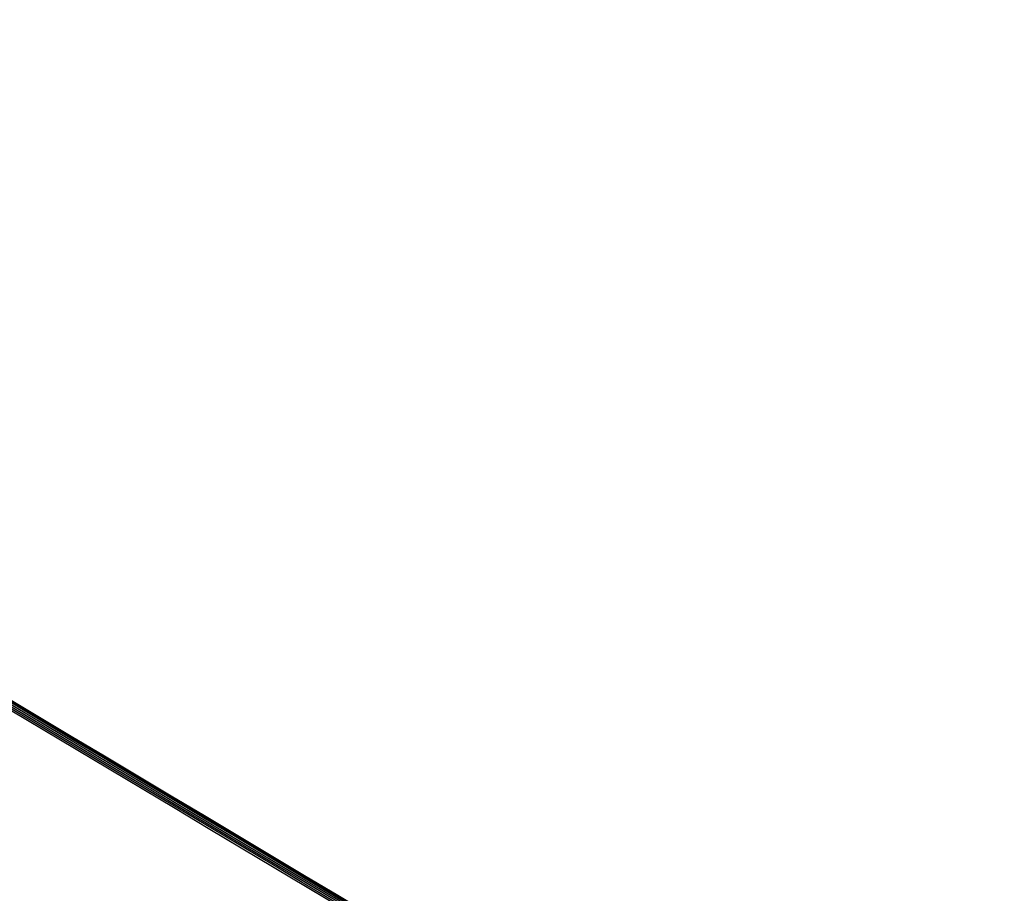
# Model space of a CAD drawing. Extents: x -19 to 1160, y -2382 to -1354.
# Tile 69 of 69: x 961 to 1147, y -2213 to -2047. Entities that reach past the tile are written whole.
import ezdxf

# ---------------------------------------------------------------- set-up
doc = ezdxf.new("R2010")
doc.units = 0
doc.layers.add('1', color=7, linetype='CONTINUOUS')

msp = doc.modelspace()

# ---------------------------------------------------------------- linework, layer by layer
at = {"layer": '1', "color": 7, "extrusion": (-0.512986, -0.858396, 0.001063)}
msp.add_arc((4431.71, -211431.21, 1376.51), 211487.75, 90.6158246, 90.7432747, dxfattribs=at)
at = {"layer": '1', "color": 7, "extrusion": (0.512845, 0.858481, 3.94726e-12)}
msp.add_arc((-4434.94, -213890.08, -1376.51), 213947.62, 89.2643477, 89.3903322, dxfattribs=at)
at = {"layer": '1', "color": 7, "extrusion": (-0.51285, -0.858478, -6.05274e-08)}
msp.add_arc((4436.4, -213890.12, 1376.39), 213947.23, 90.6100555, 90.7360399, dxfattribs=at)
at = {"layer": '1', "color": 7, "extrusion": (-0.512724, -0.858525, 0.007006)}
msp.add_arc((4206.28, -171401.97, 1377.87), 171439.74, 90.6844657, 90.840091, dxfattribs=at)
at = {"layer": '1', "color": 7, "extrusion": (-0.51275, -0.858487, 0.009393)}
msp.add_arc((4212.38, -170931.77, 1377.52), 170966.42, 90.6883878, 90.8444443, dxfattribs=at)
at = {"layer": '1', "color": 7, "extrusion": (-0.512795, -0.858442, 0.010876)}
msp.add_arc((4216.23, -170223.96, 1377.07), 170256.87, 90.6925228, 90.8492302, dxfattribs=at)
at = {"layer": '1', "color": 7, "extrusion": (0.512845, 0.858481, 2.57184e-09)}
msp.add_arc((-4189.77, -170023.21, -1376.4), 170071.52, 89.1587655, 89.315643, dxfattribs=at)
at = {"layer": '1', "color": 7, "extrusion": (-0.512694, -0.858571, -0.000962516)}
msp.add_arc((4190.33, -171951.31, 1378.37), 172000.05, 90.6769482, 90.8320653, dxfattribs=at)
at = {"layer": '1', "color": 7, "extrusion": (-0.51271, -0.858552, 0.004057)}
msp.add_arc((4198.77, -171697.77, 1378.16), 171739.53, 90.6807784, 90.8361315, dxfattribs=at)
at = {"layer": '1', "color": 7, "extrusion": (0.858426, -0.512812, 0.011329)}
msp.add_arc((-1377.45, 20.54, 2009.02), 1.06, 1.6128, 51.2646, dxfattribs=at)

doc.saveas('drawing.dxf')
